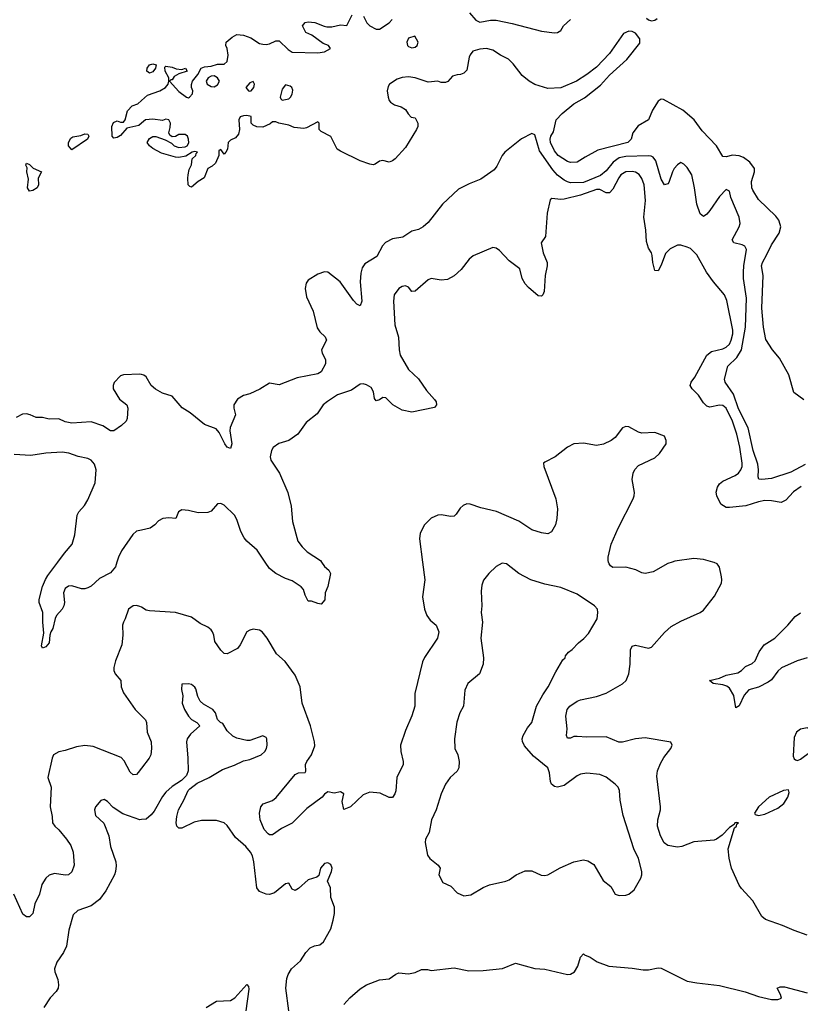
# Model space of a CAD drawing. Header units: inches. Extents: x 2001573 to 2220545, y 644482 to 846830.
# Tile 184 of 256: x 2099248 to 2104068, y 697270 to 703349. Entities that reach past the tile are written whole.
import ezdxf

# ---------------------------------------------------------------- set-up
doc = ezdxf.new("R2010")
doc.units = ezdxf.units.IN
doc.header["$MEASUREMENT"] = 0
for name, color, linetype in [('C0699', 7, 'Continuous'), ('C0790', 7, 'Continuous'), ('C1609', 7, 'Continuous'), ('C1700', 7, 'Continuous')]:
    doc.layers.add(name, color=color, linetype=linetype)

msp = doc.modelspace()

# ---------------------------------------------------------------- linework, layer by layer
at = {"layer": 'C0699', "color": 5}
for points, elevation in [([(2099848.9, 700000), (2099840.2, 699970), (2099810, 699934.5), (2099741.7, 699898.3), (2099690, 699851.6), (2099670, 699842), (2099650, 699835.1), (2099630, 699836), (2099570, 699853.3), (2099550, 699851.1), (2099530, 699837.6), (2099519, 699810), (2099525.3, 699750), (2099521.5, 699730), (2099511.7, 699710), (2099476.5, 699670), (2099467.8, 699652.2), (2099453.8, 699590), (2099441.1, 699570), (2099434.9, 699550), (2099430, 699501.2), (2099410, 699477), (2099389.3, 699469.3), (2099383.3, 699483.3), (2099397.7, 699562.3), (2099390.8, 699630), (2099392, 699690), (2099368.9, 699750), (2099369.1, 699770), (2099390, 699848.7), (2099407.2, 699892.8), (2099422.7, 699917.3), (2099484.1, 700000)], 280), ([(2100000, 699721.2), (2099990, 699727), (2099970, 699731.8), (2099950, 699729.3), (2099921, 699710), (2099900.4, 699650), (2099888.9, 699630), (2099883.1, 699610), (2099885.3, 699550), (2099878.3, 699490), (2099839.6, 699390), (2099829.1, 699350), (2099829.1, 699330), (2099838.7, 699310), (2099873.1, 699270), (2099874.6, 699230), (2099890, 699193.4), (2099960.9, 699090), (2100000, 699051.2)], 320), ([(2100000, 698727.1), (2099979.6, 698700.4), (2099970, 698689.7), (2099950, 698687.1), (2099930, 698704), (2099893.3, 698773.3), (2099874.5, 698794.5), (2099701.2, 698861.2), (2099650, 698868.2), (2099599.6, 698860.4), (2099530, 698837.8), (2099490, 698829.7), (2099457, 698810), (2099448, 698790), (2099423.1, 698670), (2099442.4, 698610), (2099436.5, 698490), (2099448.8, 698430), (2099451.8, 698390), (2099464.9, 698370), (2099490, 698347.4), (2099536.9, 698290), (2099564, 698250), (2099579, 698210), (2099584.9, 698130), (2099571.1, 698088.9), (2099550, 698069.7), (2099530, 698066.9), (2099462.9, 698077.1), (2099430, 698067.8), (2099410, 698049.6), (2099384.6, 698010), (2099371.1, 697950), (2099341.7, 697890), (2099330.3, 697830), (2099310, 697809.6), (2099290, 697809.7), (2099267.2, 697827.2), (2099212.6, 697950)], 320), ([(2100000, 698410.7), (2099990, 698409.6), (2099885.4, 698445.4), (2099825.1, 698485.1), (2099790, 698522.7), (2099770, 698534), (2099750, 698529), (2099717.3, 698490), (2099710.6, 698470), (2099715.5, 698435.5), (2099768.5, 698388.5), (2099799.5, 698310), (2099810, 698244.7), (2099841.6, 698150), (2099844.4, 698124.4), (2099840.3, 698090), (2099834.6, 698070), (2099780.6, 697970), (2099742.1, 697917.9), (2099690, 697879.2), (2099607.3, 697850), (2099578.3, 697821.7), (2099552.4, 697727.6), (2099538.4, 697630), (2099519.2, 697590), (2099477.6, 697530), (2099464, 697490), (2099464.6, 697470), (2099484.5, 697424.5), (2099488, 697390), (2099485.3, 697370), (2099473.4, 697350), (2099436.4, 697310), (2099397.6, 697250)], 340)]:
    msp.add_lwpolyline(points, dxfattribs=dict(at, elevation=elevation))
at = {"layer": 'C0790', "color": 5}
for points, elevation in [([(2100000, 702709.6), (2099983.8, 702696.2), (2099910, 702679.6), (2099870, 702632.6), (2099850, 702620.5), (2099830, 702617.2), (2099819.3, 702630), (2099816.4, 702690), (2099827.1, 702712.9), (2099850, 702723.8), (2099870, 702715.5), (2099890, 702716.3), (2099899.6, 702730), (2099913.6, 702786.4), (2099942.7, 702817.3), (2099978, 702830), (2100000, 702848.9)], 240), ([(2100000, 701158.8), (2099990, 701161.2), (2099890, 701157.2), (2099870, 701149), (2099830.9, 701109.1), (2099824.7, 701090), (2099826, 701070), (2099865.1, 701005.1), (2099910, 700970.8), (2099917.1, 700950), (2099912.4, 700887.6), (2099904.9, 700870), (2099877.6, 700842.4), (2099830, 700811.3), (2099810, 700811.5), (2099762, 700842), (2099690, 700865.5), (2099570, 700858.4), (2099530, 700866.2), (2099490, 700885.1), (2099430, 700882), (2099390, 700892), (2099350, 700892.4), (2099314, 700910), (2099290, 700915), (2099266, 700914), (2099226.2, 700893.8)], 260), ([(2099484.1, 700000), (2099525, 700055), (2099572.3, 700110), (2099588.3, 700168.3), (2099603.9, 700290), (2099613.3, 700310), (2099647.6, 700350), (2099670, 700385.3), (2099713.6, 700490), (2099721.5, 700570), (2099710, 700605.1), (2099690, 700629.7), (2099670, 700639.7), (2099610, 700652.3), (2099552.6, 700672.6), (2099510, 700679.1), (2099410, 700673), (2099317.3, 700657.3), (2099214.8, 700665.2)], 280), ([(2100000, 700197.7), (2099970, 700190.8), (2099948, 700170), (2099876.5, 700070), (2099857.6, 700030), (2099848.9, 700000)], 280)]:
    msp.add_lwpolyline(points, dxfattribs=dict(at, elevation=elevation))
at = {"layer": 'C0790', "color": 5, "elevation": 240}
for points in [[(2099570, 702545.6), (2099548.9, 702570), (2099549, 702591), (2099563.7, 702616.3), (2099575.6, 702624.4), (2099625.9, 702634.1), (2099650, 702643.8), (2099670, 702641), (2099674.4, 702630), (2099667.7, 702610)], [(2099310, 702289.6), (2099296.9, 702310), (2099303.3, 702363.3), (2099293.2, 702410), (2099294, 702434), (2099286, 702450), (2099290, 702462), (2099310, 702454.8), (2099332.4, 702432.4), (2099382.8, 702410), (2099363.1, 702370), (2099364.9, 702330), (2099356.4, 702310), (2099330, 702293.3)]]:
    msp.add_lwpolyline(points, close=True, dxfattribs=at)
at = {"layer": 'C1609', "color": 5}
for points, elevation in [([(2101735.7, 700000), (2101750.3, 699890), (2101734.9, 699785.1), (2101748.5, 699710), (2101761.3, 699670), (2101782, 699642), (2101819.1, 699610), (2101837.1, 699570), (2101827.4, 699530), (2101748.2, 699411.8), (2101735.3, 699384.7), (2101688.3, 699190), (2101687.8, 699110), (2101669.2, 699050.8), (2101630, 698961.2), (2101600.3, 698870), (2101601.3, 698830), (2101616.9, 698770), (2101616.9, 698750), (2101577.1, 698670), (2101570, 698588), (2101565.5, 698570), (2101550, 698546.6), (2101530, 698546), (2101473.3, 698573.3), (2101410, 698579.3), (2101370, 698564), (2101290, 698489.8), (2101250, 698473.2), (2101238.7, 698521.3), (2101249.2, 698570), (2101230, 698582), (2101190, 698574), (2101150, 698581.3), (2101130, 698567.6), (2101116.5, 698550), (2101020.4, 698479.6), (2100931.3, 698388.7), (2100864.3, 698355.7), (2100810, 698315.8), (2100790, 698316.8), (2100782.3, 698322.3), (2100758.5, 698350), (2100732.8, 698410), (2100729.7, 698450), (2100736.8, 698490), (2100751.4, 698508.6), (2100810, 698529.4), (2100832.8, 698547.2), (2100950, 698688.2), (2100970, 698699), (2101010, 698701.3), (2101014.6, 698710), (2101013.8, 698750), (2101020.3, 698770), (2101050.6, 698810), (2101070, 698866), (2101069, 698890), (2101043.6, 698990), (2100992.5, 699130), (2100979.7, 699230), (2100950, 699302.9), (2100887.3, 699387.3), (2100833.8, 699433.8), (2100777.4, 699530), (2100744.7, 699570), (2100730, 699579.3), (2100690, 699585.5), (2100670, 699580.7), (2100651.8, 699570), (2100610.1, 699489.9), (2100593.5, 699466.5), (2100530, 699434.7), (2100510, 699435.6), (2100490, 699456.2), (2100453.3, 699510), (2100446.6, 699550), (2100439.7, 699570), (2100430, 699581.6), (2100410, 699597.7), (2100361.8, 699621.8), (2100310, 699661.1), (2100210.3, 699689.7), (2100050, 699698.4), (2100030, 699703.7), (2100000, 699721.2)], 320), ([(2101112.2, 700000), (2101130, 699974), (2101156.5, 699950), (2101166.5, 699930), (2101150.2, 699849.8), (2101135.3, 699810), (2101131.9, 699768.1), (2101110, 699741.2), (2101090, 699744), (2101050, 699759), (2101030, 699759), (2101010, 699795.3), (2101000.9, 699830), (2100986.9, 699846.9), (2100930, 699884), (2100890, 699898.7), (2100829.7, 699930), (2100790, 699960.3), (2100763.5, 700000)], 280), ([(2104110, 697696.2), (2104030, 697725.1), (2103957.8, 697757.8), (2103853.3, 697793.3), (2103830, 697812.3), (2103775.6, 697910), (2103705.1, 697985.1), (2103690, 698006.6), (2103642.6, 698110), (2103627.9, 698172.1), (2103622, 698230), (2103661.2, 698358.8), (2103674, 698370), (2103676.4, 698383.6), (2103686, 698390), (2103673.2, 698393.2), (2103664.7, 698390), (2103659.8, 698380.2), (2103630, 698361.2), (2103585.1, 698314.9), (2103550.8, 698290), (2103535.4, 698284.6), (2103410, 698272.7), (2103336.2, 698243.8), (2103310, 698239.6), (2103250, 698249.9), (2103228.1, 698268.1), (2103204, 698310), (2103185.8, 698370), (2103187.8, 698410), (2103205.8, 698470), (2103205.8, 698490), (2103181.7, 698678.3), (2103187.4, 698712.6), (2103203.9, 698756.1), (2103225.8, 698794.2), (2103269.4, 698850), (2103277.2, 698870), (2103269.2, 698889.2), (2103110, 698915.1), (2103050, 698908.6), (2102970, 698887.9), (2102948.5, 698888.5), (2102870, 698922.2), (2102750, 698918.8), (2102690, 698923.9), (2102670, 698922.6), (2102650, 698914), (2102630, 698914), (2102625.1, 698930), (2102628.7, 698970), (2102619.8, 699050), (2102629, 699090), (2102644.2, 699110), (2102690, 699141.6), (2102710, 699150.2), (2102809, 699171), (2102870, 699191.3), (2102970.6, 699249.4), (2102992.1, 699270), (2103008.7, 699310), (2103017, 699370), (2103020.5, 699459.5), (2103030, 699480.4), (2103050, 699487.8), (2103130, 699468.1), (2103150, 699474.9), (2103230, 699566.3), (2103270, 699602.3), (2103330, 699635.3), (2103450, 699688.7), (2103470, 699704.4), (2103538, 699790), (2103580.7, 699870), (2103584.5, 699890), (2103582, 699910), (2103569.4, 699969.4), (2103561.5, 699981.5), (2103554, 699990), (2103537.2, 699997.2), (2103527.3, 700000)], 320), ([(2103276.7, 700000), (2103250, 699991.1), (2103159.8, 699940.2), (2103110, 699930.7), (2103090, 699933.6), (2103052.2, 699952.2), (2102990, 699969.9), (2102910, 699967.4), (2102896.5, 699976.5), (2102887.2, 699990), (2102884.1, 700000)], 320), ([(2104110, 699408.8), (2104048.7, 699391.3), (2103952.9, 699347.1), (2103930, 699326.2), (2103890, 699274.3), (2103870, 699258.6), (2103810, 699227.1), (2103750, 699210.8), (2103722, 699178), (2103690, 699113), (2103670, 699100.9), (2103657.3, 699177.3), (2103630, 699221.8), (2103614.3, 699234.3), (2103590, 699243.4), (2103529.5, 699250), (2103507.8, 699270), (2103570, 699283.9), (2103610, 699302.8), (2103682.8, 699317.2), (2103704.2, 699330), (2103730, 699354.9), (2103770, 699373.7), (2103788.8, 699391.2), (2103813.5, 699446.5), (2103844.7, 699490), (2103910, 699530.4), (2103991.1, 699610), (2104036.5, 699663.5), (2104070, 699688)], 280), ([(2100909.6, 697230), (2100891.5, 697370), (2100897.6, 697430), (2100905.6, 697454.4), (2100927, 697490), (2100981.3, 697538.7), (2101014.5, 697590), (2101041.4, 697618.6), (2101068, 697632), (2101101.5, 697638.5), (2101124.1, 697655.9), (2101170, 697736), (2101184.2, 697790), (2101192, 697830), (2101192.7, 697870), (2101169.5, 697930), (2101166.6, 697990), (2101149, 698030), (2101173.2, 698090), (2101177.2, 698110), (2101170, 698134), (2101150, 698144), (2101130, 698139.3), (2101105.5, 698110), (2101094.4, 698065.6), (2101084, 698056), (2101030, 698038.9), (2100970, 697985.1), (2100950, 697972.7), (2100930, 697982), (2100910, 698019), (2100890, 698014.5), (2100821.8, 697958.2), (2100790, 697948.4), (2100770, 697949.7), (2100730, 697967.1), (2100712.1, 697990), (2100694.8, 698150), (2100686, 698186), (2100673.5, 698210), (2100644.9, 698244.9), (2100581, 698301), (2100530, 698374.5), (2100511, 698391), (2100464.2, 698404.2), (2100370, 698404.4), (2100325.8, 698394.2), (2100250, 698357.2), (2100230, 698358), (2100218, 698370), (2100215.3, 698390), (2100219.3, 698430), (2100229.5, 698470), (2100262.9, 698530), (2100289.6, 698590.4), (2100298.7, 698601.3), (2100343.8, 698636.2), (2100418, 698670), (2100500.3, 698719.7), (2100574.2, 698745.8), (2100630, 698774), (2100670, 698780.7), (2100739, 698810), (2100761.2, 698830), (2100772.7, 698850), (2100777.2, 698870), (2100774, 698910), (2100770, 698918), (2100750, 698928), (2100670, 698899), (2100650, 698899), (2100590, 698913.2), (2100564.8, 698924.8), (2100530, 698959), (2100503.2, 699003.2), (2100489, 699010), (2100469.5, 699029.5), (2100458, 699070), (2100441.6, 699090), (2100383.3, 699123.3), (2100361.7, 699141.7), (2100347.3, 699170), (2100336.9, 699216.9), (2100330, 699229), (2100310, 699244), (2100290, 699249), (2100250, 699246), (2100247.3, 699212.7), (2100254.9, 699174.9), (2100252.2, 699130), (2100265.7, 699090), (2100290.4, 699050), (2100309.1, 699029.1), (2100342.8, 699010), (2100361, 698990), (2100302.7, 698937.3), (2100282, 698910), (2100278.7, 698890), (2100287.2, 698790), (2100288.1, 698711.9), (2100277.5, 698682.5), (2100248.3, 698651.7), (2100190, 698614), (2100150, 698579.5), (2100130, 698552.7), (2100078, 698462), (2100060.6, 698439.4), (2100030, 698414), (2100000, 698410.7)], 340), ([(2100000, 699051.2), (2100025.7, 699025.7), (2100031.7, 699010), (2100036.5, 698950), (2100059.7, 698890), (2100063.2, 698850), (2100058.6, 698810), (2100048, 698790), (2100000, 698727.1)], 320), ([(2101249.6, 697270), (2101287.8, 697310), (2101350, 697364.9), (2101390, 697390.4), (2101470, 697421.6), (2101530, 697428.2), (2101570, 697457.3), (2101590, 697464.9), (2101650, 697458), (2101690, 697466), (2101730, 697486), (2101766, 697486), (2101790, 697479.1), (2101930, 697495.5), (2102022, 697478), (2102110, 697479.3), (2102230, 697492.2), (2102310, 697523.8), (2102430, 697490.4), (2102490, 697486.7), (2102630, 697453.4), (2102650, 697457.3), (2102673.2, 697470), (2102694, 697506), (2102710, 697562), (2102730, 697582), (2102735.3, 697575.3), (2102770, 697562), (2102813.4, 697533.4), (2102885.5, 697505.5), (2103030, 697494.4), (2103097.2, 697482.8), (2103130, 697482.4), (2103190, 697494.9), (2103210, 697492.7), (2103370, 697413.7), (2103430, 697402), (2103570, 697385.8), (2103727.9, 697347.9), (2103810, 697319.5), (2103890, 697300.4), (2103930, 697299.3), (2103951.5, 697308.5), (2103946, 697330), (2103926, 697370), (2103942.8, 697377.2), (2103970, 697377.3), (2104110, 697342)], 320), ([(2100399, 697250), (2100464, 697290), (2100550, 697294.7), (2100576.1, 697310), (2100650, 697392.4), (2100660.4, 697380.4), (2100663.4, 697363.4), (2100644.7, 697230)], 340)]:
    msp.add_lwpolyline(points, dxfattribs=dict(at, elevation=elevation))
for points, elevation in [([(2102226.6, 699993.4), (2102190, 699972.3), (2102144, 699930), (2102112.2, 699887.8), (2102102.6, 699857.4), (2102098.3, 699821.7), (2102101.1, 699730), (2102097.4, 699690), (2102105.3, 699630), (2102095.6, 699530), (2102111.3, 699410), (2102110.3, 699370), (2102087.3, 699310), (2102015.5, 699250), (2101996.4, 699210), (2101987.7, 699110), (2101966, 699070), (2101947.1, 699012.9), (2101932.4, 698910), (2101935.5, 698850), (2101952.7, 698810), (2101962.4, 698770), (2101959.5, 698730), (2101950.2, 698709.8), (2101906, 698670), (2101877.6, 698630), (2101850.3, 698570), (2101820.4, 698470), (2101790.3, 698410), (2101776.4, 698330), (2101754.4, 698290), (2101752.4, 698270), (2101767.3, 698190), (2101781, 698170), (2101831.3, 698130), (2101844.7, 698110), (2101837.3, 698070), (2101861.4, 698021.4), (2101910, 697998.8), (2101950, 697959.1), (2101990, 697939.3), (2102033, 697947), (2102110, 697990.6), (2102150, 698007.3), (2102250, 698030.6), (2102270, 698039.1), (2102314, 698070), (2102370, 698094), (2102410, 698094.8), (2102468.5, 698068.5), (2102490, 698066), (2102510, 698070.4), (2102586.3, 698113.7), (2102670, 698150.4), (2102730, 698162.4), (2102756.7, 698156.7), (2102793.4, 698133.4), (2102850, 698034.8), (2102898.3, 697998.3), (2102926, 697950), (2102950, 697942), (2102990, 697944), (2103010, 697951), (2103042, 697978), (2103082.9, 698050), (2103089.5, 698070), (2103089.5, 698090), (2103069.6, 698170), (2103039.6, 698230), (2102974.9, 698434.9), (2102956.3, 698530), (2102952, 698590), (2102942.7, 698610), (2102926, 698630), (2102870, 698673.3), (2102830, 698689.6), (2102750, 698697.6), (2102710, 698691.3), (2102690, 698680.5), (2102610, 698620.4), (2102570, 698610.9), (2102550, 698614.7), (2102531.2, 698630), (2102525.5, 698645.5), (2102519.5, 698699.5), (2102509.4, 698730), (2102421.5, 698801.5), (2102365.3, 698865.3), (2102352.3, 698892.3), (2102351.1, 698910), (2102357.2, 698930), (2102383.3, 698976.7), (2102409.7, 699010), (2102439.1, 699110), (2102478.2, 699181.8), (2102511.1, 699230), (2102558, 699322), (2102602.7, 699397.3), (2102615.3, 699410), (2102618, 699422), (2102636.4, 699443.6), (2102660.4, 699459.6), (2102698, 699502), (2102732.1, 699527.9), (2102760.1, 699559.9), (2102813.3, 699650), (2102818, 699690), (2102815.1, 699710), (2102797.2, 699730), (2102690, 699802.7), (2102590, 699843.7), (2102490, 699864.2), (2102404, 699890), (2102329.7, 699929.7), (2102253.2, 699990)], 340), ([(2104110, 698977), (2104070, 698969.3), (2104045.5, 698950), (2104030, 698918), (2104023.1, 698803.1), (2104030, 698784.7), (2104038.8, 698778.8), (2104050, 698774.8), (2104070, 698782.8), (2104134, 698830), (2104157, 698863), (2104165.2, 698890), (2104165.2, 698930), (2104153.2, 698950), (2104130, 698969.2)], 320), ([(2103995.1, 698595.1), (2103964.7, 698590), (2103876, 698550), (2103810, 698488.7), (2103784.7, 698450), (2103790, 698442), (2103810, 698436), (2103850, 698444), (2103930, 698482), (2103966, 698510), (2103992, 698550), (2103998.6, 698578.6)], 320)]:
    msp.add_lwpolyline(points, close=True, dxfattribs=dict(at, elevation=elevation))
at = {"layer": 'C1700', "color": 5}
for points, elevation in [([(2100000, 702848.9), (2100038.3, 702881.7), (2100114, 702910), (2100149.2, 702930), (2100165.2, 702950), (2100169, 702970), (2100169, 702990), (2100146.6, 703030), (2100145.2, 703054.8), (2100150, 703062), (2100190, 703055.5), (2100214, 703046), (2100250, 703042), (2100272, 703050), (2100282, 703030), (2100230, 703015.3), (2100203, 702997), (2100190, 702978), (2100182, 702978), (2100174, 702970), (2100230, 702904.9), (2100278, 702870), (2100290, 702866.7), (2100297.2, 702870), (2100315.1, 702890), (2100317.2, 702910), (2100309.3, 702930), (2100309.4, 702949.4), (2100316, 702970), (2100349, 703010), (2100369, 703050), (2100390, 703058), (2100430, 703062), (2100470, 703073), (2100510, 703074.8), (2100529, 703090), (2100536, 703130), (2100529.3, 703170), (2100521.2, 703190), (2100524, 703210), (2100559.5, 703240.5), (2100590, 703257.3), (2100630, 703254), (2100675.6, 703235.6), (2100730, 703200.7), (2100750, 703197.3), (2100770, 703194.8), (2100790, 703198.8), (2100830, 703218), (2100850, 703218), (2100905.2, 703165.2), (2100930, 703147.3), (2101090, 703144.9), (2101130, 703151), (2101168, 703170), (2101155.3, 703190), (2101122, 703202), (2101052.1, 703252.1), (2101015.3, 703270), (2100995.3, 703310), (2101010, 703331.3), (2101030, 703336), (2101070, 703330.8), (2101127.7, 703307.7), (2101145.2, 703305.2), (2101174.8, 703305.2), (2101230, 703316), (2101268, 703312), (2101301.2, 703378.8)], 240), ([(2101370.9, 703370.9), (2101391, 703330), (2101411.3, 703310), (2101450, 703291), (2101470, 703291), (2101528.7, 703330), (2101548.7, 703350)], 240), ([(2102026.5, 703390), (2102064.6, 703344.6), (2102090, 703333), (2102155, 703345), (2102190, 703345.3), (2102290, 703324.6), (2102470, 703277), (2102550, 703268.2), (2102570, 703270.4), (2102590, 703282), (2102605.1, 703310), (2102649.9, 703350.1)], 240), ([(2103117.7, 703357.7), (2103130, 703347.5), (2103150, 703341.5), (2103170, 703345.3), (2103183.4, 703356.6)], 240), ([(2104090, 701001.2), (2104027.6, 701047.6), (2103997.1, 701157.1), (2103939.6, 701259.6), (2103895.6, 701310), (2103854.5, 701374.5), (2103841.3, 701450), (2103830, 701568), (2103839.7, 701770), (2103827.9, 701830), (2103834, 701850), (2103862, 701898), (2103890, 701959.3), (2103938, 702030), (2103947, 702070), (2103944.8, 702084.8), (2103936, 702110), (2103916.6, 702136.6), (2103810, 702239), (2103775.9, 702295.9), (2103769.7, 702310), (2103766.6, 702350), (2103785.1, 702410), (2103784.5, 702430), (2103757.2, 702470), (2103717.2, 702497.2), (2103690, 702508.6), (2103650, 702512.6), (2103610, 702502.7), (2103590, 702504.2), (2103549.9, 702569.9), (2103462, 702662), (2103413.6, 702730), (2103342.9, 702790), (2103223.7, 702856.3), (2103210, 702856.9), (2103190, 702846), (2103156.3, 702790), (2103130.7, 702730), (2103067.2, 702692.8), (2103034.8, 702650), (2103024, 702610), (2103002.8, 702590), (2102817.8, 702542.2), (2102739.3, 702500.7), (2102690, 702468.2), (2102650, 702467.2), (2102630, 702472.8), (2102574, 702510), (2102550, 702539.7), (2102526.3, 702590), (2102523.1, 702610), (2102527.9, 702630), (2102543.6, 702656.4), (2102561.7, 702730), (2102598.3, 702770), (2102670, 702828.9), (2102734.7, 702865.3), (2102835.1, 702944.9), (2102890, 703006.9), (2102996.4, 703103.6), (2103077, 703203), (2103076.8, 703230), (2103050, 703265), (2103030, 703275), (2103010, 703277.2), (2102976.1, 703263.9), (2102890, 703139.7), (2102810, 703056.4), (2102750, 703009.8), (2102685.5, 702970), (2102590, 702927.6), (2102510, 702923.1), (2102430, 702947.6), (2102393.3, 702970), (2102350, 703004.8), (2102296.1, 703076.1), (2102265.5, 703105.5), (2102216.2, 703130), (2102170, 703160.5), (2102130, 703169.7), (2102090, 703167.1), (2102046.8, 703153.2), (2102029, 703131), (2102023.8, 703116.2), (2102010, 703037.2), (2101990, 703019.3), (2101970, 703009.2), (2101950, 703009), (2101920.7, 702999.3), (2101892.3, 702967.7), (2101878.4, 702961.6), (2101850, 702960.7), (2101830, 702969.6), (2101770, 702963.1), (2101690, 702989), (2101650, 702996.5), (2101610, 702991.7), (2101578.6, 702981.4), (2101532.4, 702950), (2101524.4, 702935.6), (2101517.6, 702910), (2101523, 702870), (2101530.3, 702850.3), (2101538.8, 702838.8), (2101563.1, 702823.1), (2101604.7, 702810), (2101630, 702794.8), (2101646.4, 702766.4), (2101666, 702746), (2101690, 702742), (2101706, 702710), (2101706, 702690), (2101698.8, 702670), (2101630, 702559), (2101566, 702490), (2101550, 702477.2), (2101530, 702469.3), (2101490, 702479), (2101470, 702475.3), (2101443.5, 702456.5), (2101430, 702453.2), (2101410, 702457.2), (2101350, 702478), (2101230, 702537.2), (2101209, 702550), (2101170, 702628), (2101110, 702658), (2101098, 702670), (2101098, 702710), (2101090, 702718), (2101019.6, 702680.4), (2101003.6, 702676.4), (2100943.1, 702683.1), (2100910, 702698), (2100849.1, 702709.1), (2100830, 702718), (2100810, 702718), (2100795.3, 702704.7), (2100750, 702686), (2100712.7, 702687.3), (2100690, 702698), (2100678, 702710), (2100678, 702750), (2100650, 702757.2), (2100630, 702756), (2100610, 702748.7), (2100600.7, 702730), (2100604.9, 702670), (2100598.4, 702641.6), (2100581.4, 702618.6), (2100550, 702604), (2100536, 702590), (2100530.8, 702549.2), (2100522, 702530), (2100510, 702518), (2100490, 702548), (2100478, 702542), (2100478.8, 702510), (2100456.5, 702463.5), (2100435.8, 702444.2), (2100411, 702430), (2100387.3, 702372.7), (2100351.3, 702350), (2100310, 702315.3), (2100298, 702318), (2100289, 702329), (2100286, 702370), (2100289.4, 702390.6), (2100295.3, 702424.7), (2100308.4, 702451.6), (2100314, 702490), (2100335.3, 702510), (2100338, 702522), (2100346, 702530), (2100330, 702534), (2100314, 702530), (2100274.4, 702505.6), (2100230, 702498), (2100210, 702499.5), (2100124.2, 702524.2), (2100070, 702553.2), (2100049, 702570), (2100036, 702590), (2100050, 702616), (2100070, 702626.8), (2100090, 702626.8), (2100146.4, 702606.4), (2100186, 702586), (2100202, 702570), (2100230, 702558.8), (2100270, 702562.8), (2100282, 702570), (2100291.8, 702588.2), (2100291.6, 702610), (2100284, 702630), (2100270, 702639.3), (2100230, 702639), (2100210, 702628), (2100190, 702626), (2100176.4, 702636.4), (2100169, 702650), (2100178, 702682), (2100179.3, 702710), (2100169.3, 702729.3), (2100150, 702734), (2100130, 702727), (2100070, 702733.7), (2100024.7, 702730), (2100000, 702709.6)], 240), ([(2104097.5, 700602.5), (2104010, 700555), (2103890, 700516.8), (2103829.7, 700509.7), (2103812.5, 700512.5), (2103807.2, 700527.2), (2103809.8, 700570), (2103805.3, 700605.3), (2103776.3, 700690), (2103746.9, 700830), (2103686.4, 700946.4), (2103656, 701036), (2103603.5, 701110), (2103599.7, 701130), (2103619.8, 701210), (2103676.2, 701263.8), (2103704.1, 701310), (2103729.5, 701450), (2103736, 701630), (2103718.1, 701750), (2103716.9, 701790), (2103718.5, 701830), (2103736.5, 701930), (2103726.3, 701950), (2103710, 701958.2), (2103658, 701970), (2103646.6, 701990), (2103690.8, 702070), (2103695.9, 702090), (2103689.8, 702130), (2103638.4, 702250), (2103630, 702289), (2103610, 702299.6), (2103570, 702257.4), (2103510, 702169.7), (2103490, 702147.3), (2103470, 702134), (2103450, 702149.4), (2103429.8, 702209.8), (2103415.6, 702310), (2103397.6, 702390), (2103370, 702436.2), (2103350, 702457), (2103330, 702466.6), (2103310, 702452.3), (2103290, 702429.6), (2103279, 702410), (2103256, 702344), (2103250, 702336.2), (2103230, 702329.6), (2103210, 702363.6), (2103176.8, 702476.8), (2103159.1, 702499.1), (2103146.4, 702506.4), (2103129, 702509), (2102990, 702503.8), (2102950, 702495.7), (2102913.7, 702470), (2102870, 702415.6), (2102834, 702386), (2102730, 702343.9), (2102650, 702341.8), (2102630, 702346.9), (2102610, 702358.7), (2102569.7, 702389.7), (2102540.7, 702420.7), (2102458, 702538), (2102430, 702637.7), (2102410, 702645.2), (2102346.6, 702613.4), (2102244.2, 702530), (2102228.3, 702510), (2102195.1, 702444.9), (2102177.5, 702422.5), (2102095.5, 702364.5), (2102023.8, 702336.2), (2101958, 702302), (2101858.4, 702210), (2101770, 702097.2), (2101738.8, 702070), (2101710, 702054), (2101670, 702043.6), (2101614.5, 702005.5), (2101550, 701994.8), (2101506.3, 701973.7), (2101488, 701952), (2101454.1, 701885.9), (2101379.6, 701840.4), (2101363.2, 701816.8), (2101355.3, 701784.7), (2101351.1, 701730), (2101360.4, 701610), (2101350, 701581.2), (2101330, 701592.3), (2101310, 701615.1), (2101226.9, 701730), (2101150, 701789.6), (2101130, 701791.6), (2101090, 701778), (2101030, 701741.1), (2101017.9, 701722.1), (2101010.8, 701690), (2101018.6, 701638.6), (2101060.6, 701550), (2101085.7, 701445.7), (2101101.2, 701421.2), (2101133.7, 701390), (2101142, 701370), (2101112.7, 701310), (2101115.8, 701290), (2101136.4, 701250), (2101136.7, 701223.3), (2101110, 701174), (2101090, 701162.9), (2100962.3, 701137.7), (2100850, 701095.1), (2100790, 701104), (2100732, 701068), (2100670, 701039.3), (2100630, 701029.2), (2100593.7, 701006.3), (2100571, 700970), (2100571, 700950), (2100581, 700910), (2100548.2, 700831.8), (2100546.4, 700810), (2100558, 700730), (2100550, 700702), (2100530, 700709), (2100514, 700730), (2100480.2, 700800.2), (2100462, 700822), (2100390, 700849), (2100302, 700922), (2100252.1, 700952.1), (2100190, 701024), (2100130, 701043.7), (2100087.5, 701067.5), (2100061.2, 701090), (2100030, 701144), (2100015.1, 701155.1), (2100000, 701158.8)], 260), ([(2104073.7, 700466.3), (2104025.2, 700434.8), (2103978.2, 700381.8), (2103950, 700369.1), (2103890, 700379.2), (2103850, 700380.2), (2103810, 700372.5), (2103732, 700348), (2103630, 700338.1), (2103610, 700338.1), (2103578.4, 700358.4), (2103552.9, 700410), (2103549.1, 700430.9), (2103556.8, 700463.2), (2103570, 700482.7), (2103590, 700500.1), (2103665.8, 700534.2), (2103687.3, 700550), (2103701.4, 700570), (2103708.2, 700590), (2103709.3, 700610.7), (2103694.1, 700710), (2103675.3, 700790), (2103650.3, 700870), (2103610, 700951.4), (2103590, 700966.6), (2103570, 700969.2), (2103510, 700955.6), (2103490, 700963), (2103470, 700984.2), (2103439.1, 701030), (2103400.3, 701070), (2103389, 701090), (2103394.2, 701110), (2103417.3, 701142.7), (2103490, 701278.2), (2103519.4, 701300.6), (2103590, 701317.5), (2103610, 701327.3), (2103630, 701346.4), (2103642.1, 701370), (2103652.1, 701410), (2103651.6, 701431.6), (2103614.5, 701614.5), (2103599.7, 701650), (2103531.7, 701730), (2103489.5, 701789.5), (2103430, 701896), (2103390, 701935.6), (2103370, 701944.7), (2103330, 701956.9), (2103310, 701957.4), (2103265, 701935), (2103234.8, 701905.2), (2103210, 701832.7), (2103190, 701798), (2103170, 701801.2), (2103157.8, 701850), (2103153.7, 701893.7), (2103148.8, 701910), (2103130, 701938.3), (2103118.5, 701978.5), (2103114.9, 702050), (2103102.8, 702130), (2103111.4, 702231.4), (2103103.2, 702330), (2103090, 702367.8), (2103072.9, 702392.9), (2103050, 702406.8), (2103030, 702412.1), (2102990, 702409), (2102960.6, 702390), (2102946.9, 702373.1), (2102910, 702301.6), (2102890, 702279.4), (2102870, 702278.7), (2102830, 702300.4), (2102810, 702300.6), (2102710, 702266.2), (2102610, 702241.1), (2102590, 702237.8), (2102534.8, 702245.2), (2102524.1, 702235.9), (2102504.9, 702155.1), (2102495.3, 702010), (2102467.7, 701970), (2102480.4, 701910), (2102505.3, 701850), (2102505.5, 701830), (2102492.8, 701770), (2102487.2, 701670), (2102479.3, 701650), (2102470, 701641.6), (2102450, 701644), (2102390, 701695.4), (2102370, 701718.3), (2102349.8, 701750), (2102337.2, 701810), (2102270, 701860.4), (2102210, 701923.6), (2102190, 701937.6), (2102170, 701941.6), (2102047.7, 701890), (2102023.8, 701870), (2101973.7, 701806.3), (2101930, 701768.2), (2101890, 701745.1), (2101850, 701741.1), (2101790, 701751), (2101770, 701743.1), (2101690, 701672.2), (2101670, 701669.6), (2101650, 701697), (2101630, 701705.6), (2101610, 701701.3), (2101588.4, 701690), (2101560.9, 701650), (2101555.8, 701610), (2101564.4, 701464.4), (2101587.8, 701387.8), (2101591.8, 701310), (2101598.5, 701278.5), (2101649.2, 701190), (2101711.1, 701131.1), (2101759.8, 701059.8), (2101810, 701003.8), (2101818.9, 700990), (2101821.3, 700970), (2101810, 700954.5), (2101670, 700925.1), (2101610, 700937.6), (2101552, 700970), (2101510, 701013.6), (2101490, 701015.8), (2101470, 701002.2), (2101450, 700995.6), (2101439.7, 701010), (2101432.2, 701052.2), (2101418.3, 701078.3), (2101390, 701095.3), (2101370, 701101), (2101350, 701099.1), (2101297.5, 701062.5), (2101210, 701032.3), (2101147.9, 700992.1), (2101122.7, 700970), (2101085.5, 700914.5), (2101017.1, 700862.9), (2100966.4, 700790), (2100910, 700751.1), (2100847.7, 700732.3), (2100812.7, 700707.3), (2100802.3, 700690), (2100794, 700650), (2100799.6, 700630), (2100852.2, 700550), (2100905, 700430), (2100924.7, 700344.7), (2100932, 700250), (2100965, 700130), (2100993.5, 700093.5), (2101024.2, 700064.2), (2101105.3, 700010), (2101112.2, 700000)], 280), ([(2102884.1, 700000), (2102881, 700010), (2102882, 700030), (2102900.7, 700110), (2102944.4, 700210), (2103035.5, 700390), (2103041.4, 700410), (2103043.5, 700430), (2103029.8, 700510), (2103035.5, 700550), (2103047.2, 700572.8), (2103070, 700596.5), (2103170, 700644.4), (2103199.3, 700670), (2103239.3, 700730), (2103240.9, 700750), (2103230, 700777.2), (2103170, 700799.6), (2103090, 700795.6), (2103070, 700802), (2103010, 700835.1), (2102990, 700837.2), (2102970, 700829), (2102924, 700770), (2102900.7, 700750), (2102852.3, 700727.7), (2102810, 700719.7), (2102730, 700734.2), (2102670, 700729.7), (2102630.6, 700710), (2102554, 700650), (2102490, 700617), (2102483, 700610), (2102483.8, 700590), (2102558.6, 700390), (2102568.1, 700330), (2102565.8, 700270), (2102557.3, 700230), (2102532.7, 700187.3), (2102510, 700174.3), (2102470, 700180.9), (2102410, 700199.8), (2102330, 700251.9), (2102192.8, 700312.8), (2102095.2, 700335.2), (2102030, 700358.4), (2102010, 700359.5), (2101986.8, 700350), (2101967.1, 700332.9), (2101944.1, 700295.9), (2101930, 700282.7), (2101910, 700280.9), (2101850, 700292), (2101830, 700289.6), (2101788.6, 700271.4), (2101747.3, 700230), (2101720.9, 700179.1), (2101716.7, 700143.3), (2101735.7, 700000)], 320), ([(2100763.5, 700000), (2100714.1, 700074.1), (2100650, 700129.8), (2100634.5, 700150), (2100613.3, 700190), (2100590, 700263), (2100573.7, 700290), (2100510, 700352.4), (2100490, 700362.4), (2100470, 700360.5), (2100430, 700314.3), (2100410, 700305.8), (2100350, 700304), (2100290, 700318.9), (2100250, 700322.6), (2100228.8, 700311.2), (2100211.7, 700268.3), (2100170, 700272.4), (2100131.4, 700268.6), (2100105.8, 700254.2), (2100083, 700230), (2100053.4, 700210), (2100000, 700197.7)], 280), ([(2103527.3, 700000), (2103470, 700016), (2103410, 700022.7), (2103294.2, 700005.8), (2103276.7, 700000)], 320)]:
    msp.add_lwpolyline(points, dxfattribs=dict(at, elevation=elevation))
at = {"layer": 'C1700', "color": 5, "elevation": 240}
for points in [[(2101687.3, 703247.3), (2101650, 703234), (2101639.3, 703210), (2101643, 703190), (2101650, 703182), (2101670, 703174), (2101690, 703178), (2101702, 703190), (2101708.7, 703210)], [(2100050, 703019.3), (2100034, 703030), (2100036, 703050), (2100049.4, 703070), (2100070, 703076.3), (2100092, 703070), (2100087.3, 703050), (2100070, 703026)], [(2100450, 703002.7), (2100430, 702999.3), (2100411.3, 702990), (2100398.8, 702970), (2100406, 702950), (2100430, 702936.3), (2100450, 702934), (2100470, 702947.3), (2100481.2, 702970), (2100469, 702990)], [(2100690, 702966), (2100670, 702958), (2100644.7, 702930), (2100662, 702910), (2100670, 702907.3), (2100678, 702910), (2100693.2, 702930), (2100698, 702950)], [(2100890, 702946), (2100870, 702919.3), (2100856.3, 702870), (2100859.8, 702859.8), (2100870, 702850.8), (2100910, 702860.7), (2100921.2, 702870), (2100931.7, 702888.3), (2100934.2, 702914.2), (2100929, 702930), (2100918, 702938)]]:
    msp.add_lwpolyline(points, close=True, dxfattribs=at)

doc.saveas('drawing.dxf')
